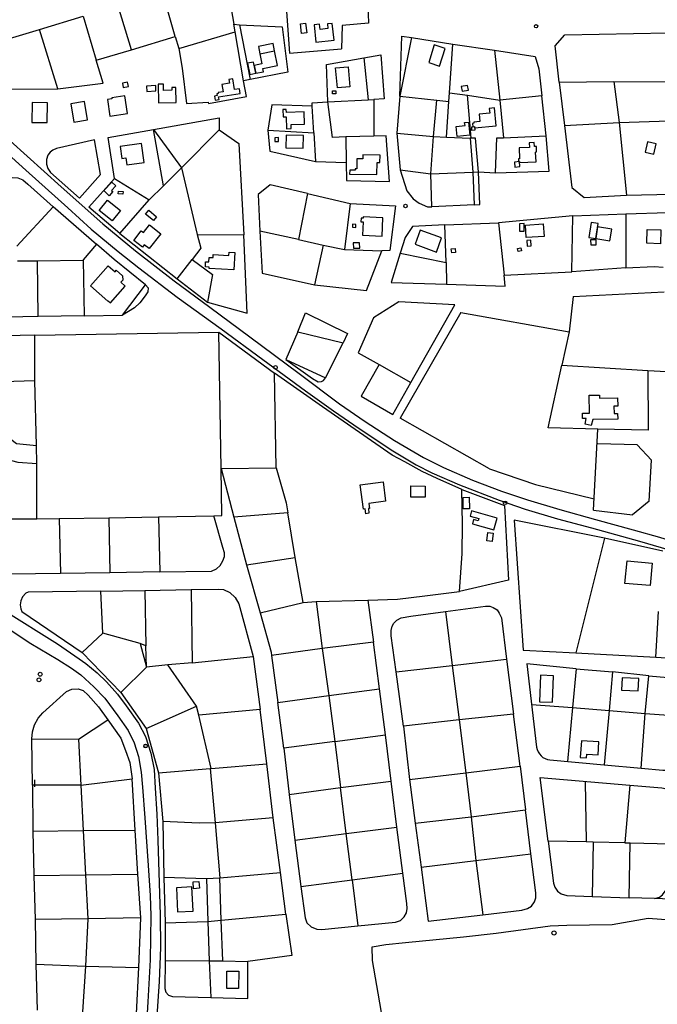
# Model space of a CAD drawing. Header units: metres. Extents: x 711 to 831, y 126 to 250.
# Tile 30 of 39: x 770 to 777, y 224 to 235. Entities that reach past the tile are written whole.
import ezdxf

# ---------------------------------------------------------------- set-up
doc = ezdxf.new("R2010")
doc.units = ezdxf.units.M
for name, color, linetype in [('x-Exist-Demolish$0$10-WEG', 253, 'CONTINUOUS'), ('x-Exist-Demolish$0$17-ITEMS', 253, 'CONTINUOUS'), ('x-Exist-Demolish$0$2', 253, 'CONTINUOUS'), ('x-Exist-Demolish$0$20-KAVEL', 253, 'CONTINUOUS'), ('x-Exist-Demolish$0$30-BUILD', 253, 'CONTINUOUS')]:
    doc.layers.add(name, color=color, linetype=linetype)

msp = doc.modelspace()

# ---------------------------------------------------------------- linework, layer by layer
at = {"layer": 'x-Exist-Demolish$0$10-WEG'}
for points in [[(769.731, 234.197), (770.678, 233.345), (771.139, 232.933)], [(769.736, 234.021), (770.285, 233.53), (770.75, 233.112), (771.01, 232.876)], [(771.139, 232.933), (771.502, 232.635), (771.933, 232.302), (772.328, 232.008), (772.77, 231.678)], [(771.01, 232.876), (771.309, 232.627), (771.539, 232.446), (771.965, 232.121), (772.453, 231.768)], [(771.615, 232.259), (771.643, 232.225)], [(771.611, 232.136), (771.552, 232.059)], [(771.64, 232.18), (771.611, 232.136)], [(771.643, 232.225), (771.64, 232.18)], [(771.552, 232.059), (771.492, 232.001)], [(771.492, 232.001), (771.36, 231.92)], [(772.453, 231.768), (772.915, 231.427), (773.391, 231.08), (773.702, 230.859), (773.985, 230.663), (774.36, 230.415)], [(772.77, 231.678), (773.321, 231.271), (773.766, 230.936), (774.053, 230.741), (774.379, 230.529)], [(774.379, 230.529), (774.699, 230.341), (774.922, 230.23), (775.243, 230.089), (775.566, 229.965), (775.855, 229.87), (776.213, 229.763), (776.609, 229.653)], [(774.36, 230.415), (774.617, 230.26), (774.793, 230.168), (775.098, 230.035), (775.538, 229.865), (775.827, 229.767), (776.187, 229.658), (776.563, 229.557)], [(776.609, 229.653), (777.027, 229.538), (777.318, 229.456), (777.615, 229.361), (777.837, 229.281), (778.152, 229.151), (778.568, 228.946), (778.857, 228.795)], [(776.563, 229.557), (777.095, 229.409), (777.489, 229.295), (777.778, 229.195), (778.081, 229.069), (778.435, 228.898), (778.84, 228.684)], [(769.902, 228.748), (770.035, 228.649), (770.636, 228.27), (770.878, 228.106), (770.953, 228.053), (771.078, 227.95), (771.179, 227.849), (771.301, 227.711)], [(769.92, 228.565), (770.09, 228.442), (770.339, 228.276), (770.641, 228.095), (770.791, 228.001), (770.897, 227.925), (771.041, 227.794)], [(771.041, 227.794), (771.161, 227.666), (771.308, 227.473), (771.42, 227.307), (771.488, 227.17), (771.535, 227.02), (771.567, 226.846), (771.579, 226.68)], [(771.301, 227.711), (771.4, 227.582), (771.535, 227.389), (771.615, 227.242), (771.674, 227.056), (771.71, 226.877), (771.719, 226.669)], [(771.579, 226.68), (771.605, 226.339), (771.642, 225.809), (771.665, 225.477), (771.672, 225.249)], [(771.719, 226.669), (771.739, 226.38), (771.751, 226.09), (771.776, 225.256)], [(771.672, 225.249), (771.665, 224.76), (771.64, 224.296), (771.613, 223.853)], [(771.776, 225.256), (771.781, 224.897), (771.766, 224.521), (771.719, 223.865)]]:
    msp.add_lwpolyline(points, dxfattribs=at)
at = {"layer": 'x-Exist-Demolish$0$17-ITEMS'}
for centre, radius in [((775.949, 235.129), 0.0187), ((774.499, 233.132), 0.0198), ((773.056, 231.34), 0.0203), ((775.605, 229.837), 0.0197), ((770.431, 227.871), 0.0213), ((770.445, 227.933), 0.0213), ((771.613, 227.134), 0.0194), ((771.615, 227.138), 0.0194)]:
    msp.add_circle(centre, radius, dxfattribs=at)
at = {"layer": 'x-Exist-Demolish$0$2', "invisible_edges": 9}
for points in [[(818.941, 126.072), (745.735, 224.72), (745.714, 224.598), (745.706, 224.521)], [(818.941, 126.072), (745.706, 224.521), (745.703, 224.437), (745.707, 224.367)], [(818.941, 126.072), (745.707, 224.367), (745.71, 224.272), (745.698, 224.184)]]:
    msp.add_3dface(points, dxfattribs=at)
at = {"layer": 'x-Exist-Demolish$0$20-KAVEL'}
for points in [[(773.137, 235.862), (773.847, 235.992), (773.997, 235.997), (774.043, 235.881), (774.069, 235.686), (774.089, 235.163), (773.795, 235.136), (773.79, 234.879)], [(773.137, 235.862), (773.211, 234.828)], [(771.83, 235.403), (772.126, 235.478), (772.11, 235.578), (772.501, 235.689), (772.594, 235.151)], [(771.944, 235.013), (771.83, 235.403)], [(771.46, 234.867), (771.312, 235.353)], [(770.437, 235.094), (770.923, 235.239)], [(770.923, 235.239), (771.066, 234.753)], [(770.001, 234.43), (769.853, 234.92), (770.437, 235.094)], [(770.639, 234.432), (770.437, 235.094)], [(772.608, 235.065), (772.594, 235.151)], [(772.594, 235.151), (772.657, 235.144)], [(772.657, 235.144), (773.131, 235.121), (773.195, 234.617), (772.776, 234.539)], [(772.657, 235.144), (772.776, 234.539)], [(771.46, 234.867), (771.944, 235.013)], [(771.944, 235.013), (771.984, 234.881)], [(771.984, 234.881), (772.608, 235.065)], [(772.703, 234.524), (772.608, 235.065)], [(774.436, 234.354), (774.46, 235.018), (774.567, 235.002)], [(774.567, 235.002), (774.436, 234.354)], [(774.567, 235.002), (775.026, 234.931)], [(776.162, 234.911), (776.267, 235.034)], [(776.267, 235.034), (777.412, 235.054)], [(771.066, 234.753), (771.46, 234.867)], [(771.984, 234.881), (772.019, 234.663), (772.067, 234.269), (772.31, 234.285), (772.311, 234.27), (772.734, 234.349), (772.703, 234.524)], [(773.211, 234.828), (773.79, 234.879)], [(774.987, 234.391), (775.026, 234.931)], [(775.026, 234.931), (775.487, 234.863)], [(775.487, 234.863), (775.937, 234.793), (775.979, 234.654), (776.011, 234.356)], [(775.487, 234.863), (775.546, 234.308)], [(776.205, 234.508), (776.162, 234.911)], [(770.639, 234.432), (771.143, 234.498), (771.066, 234.753)], [(773.636, 234.288), (773.624, 234.703), (774.038, 234.778)], [(774.038, 234.778), (774.224, 234.81), (774.263, 234.323), (774.148, 234.315)], [(774.038, 234.778), (774.086, 234.313)], [(772.776, 234.539), (772.703, 234.524)], [(770.001, 234.43), (770.639, 234.432)], [(776.205, 234.508), (776.81, 234.516)], [(776.205, 234.508), (776.265, 234.026)], [(776.81, 234.516), (777.407, 234.511)], [(776.81, 234.516), (776.87, 234.058)], [(773.636, 234.288), (774.086, 234.313)], [(774.086, 234.313), (774.148, 234.315)], [(774.148, 234.315), (774.147, 233.907)], [(774.436, 234.354), (774.405, 233.943)], [(774.436, 234.354), (774.846, 234.309)], [(774.809, 233.904), (774.846, 234.309)], [(774.846, 234.309), (774.979, 234.293)], [(774.979, 234.293), (774.987, 234.391)], [(774.987, 234.391), (775.188, 234.362)], [(775.228, 233.886), (775.188, 234.362)], [(775.188, 234.362), (775.546, 234.308)], [(776.011, 234.356), (775.546, 234.308)], [(775.546, 234.308), (775.588, 233.89)], [(776.062, 233.911), (776.011, 234.356)], [(773.465, 234.241), (773.014, 234.256), (772.97, 233.973)], [(773.465, 234.241), (773.464, 234.279), (773.636, 234.288)], [(773.483, 233.946), (773.465, 234.241)], [(773.837, 233.902), (773.691, 233.895), (773.636, 234.288)], [(774.954, 233.897), (774.979, 234.293)], [(771.703, 233.981), (772.43, 234.111)], [(772.43, 234.111), (772.431, 233.978)], [(771.27, 233.439), (771.198, 233.894), (771.703, 233.981)], [(771.815, 233.358), (771.703, 233.981)], [(771.703, 233.981), (772.013, 233.557)], [(772.013, 233.557), (772.431, 233.978), (772.65, 233.825), (772.704, 232.811)], [(776.265, 234.026), (776.87, 234.058)], [(776.265, 234.026), (776.345, 233.339), (776.484, 233.227), (776.953, 233.251)], [(776.87, 234.058), (777.426, 234.077)], [(776.87, 234.058), (776.953, 233.251)], [(771.048, 233.867), (770.625, 233.772), (770.584, 233.753), (770.556, 233.732), (770.53, 233.696), (770.514, 233.649), (770.513, 233.598), (770.528, 233.55), (770.56, 233.504), (770.88, 233.219)], [(770.88, 233.219), (771.113, 233.481), (771.048, 233.867)], [(772.97, 233.973), (772.995, 233.743), (773.499, 233.627)], [(772.97, 233.973), (773.483, 233.946)], [(773.483, 233.946), (773.499, 233.627)], [(774.147, 233.907), (773.837, 233.902)], [(773.837, 233.902), (773.841, 233.616)], [(773.841, 233.616), (773.845, 233.414), (774.322, 233.406), (774.286, 233.913), (774.147, 233.907)], [(774.405, 233.943), (774.809, 233.904)], [(774.405, 233.943), (774.44, 233.535)], [(774.779, 233.488), (774.809, 233.904)], [(774.809, 233.904), (774.954, 233.897)], [(774.954, 233.897), (775.217, 233.885)], [(775.228, 233.886), (775.217, 233.885)], [(775.217, 233.885), (775.246, 233.509)], [(775.31, 233.513), (775.277, 233.885), (775.228, 233.886)], [(775.497, 233.499), (776.093, 233.519), (776.062, 233.911)], [(775.497, 233.499), (775.512, 233.888), (775.588, 233.89)], [(775.588, 233.89), (776.062, 233.911)], [(772.013, 233.557), (771.815, 233.358)], [(772.013, 233.557), (772.188, 232.815)], [(773.499, 233.627), (773.841, 233.616)], [(769.74, 233.096), (769.992, 233.376), (770.031, 233.408), (770.081, 233.436), (770.141, 233.449), (770.196, 233.444), (770.252, 233.424), (770.309, 233.374), (770.59, 233.125)], [(771.328, 232.826), (770.985, 233.118), (771.27, 233.439)], [(771.27, 233.439), (771.654, 233.2)], [(774.44, 233.535), (774.514, 233.3), (774.585, 233.211), (774.651, 233.165), (774.743, 233.125), (774.79, 233.122)], [(774.44, 233.535), (774.779, 233.488)], [(774.779, 233.488), (775.246, 233.509)], [(774.79, 233.122), (774.779, 233.488)], [(775.246, 233.509), (775.31, 233.513)], [(775.246, 233.509), (775.262, 233.146)], [(775.262, 233.146), (775.326, 233.148), (775.31, 233.513)], [(775.31, 233.513), (775.497, 233.499)], [(771.654, 233.2), (771.815, 233.358)], [(773.412, 233.27), (772.997, 233.368), (772.863, 233.262), (772.884, 232.852)], [(773.412, 233.27), (773.313, 232.761)], [(773.412, 233.27), (773.886, 233.16)], [(776.953, 233.251), (777.454, 233.264)], [(770.59, 233.125), (770.186, 232.687)], [(771.069, 232.706), (770.59, 233.125)], [(771.328, 232.826), (771.654, 233.2)], [(773.886, 233.16), (773.824, 232.648)], [(773.886, 233.16), (774.39, 233.133), (774.325, 232.639), (774.235, 232.636)], [(775.262, 233.146), (774.79, 233.122)], [(776.357, 233.025), (775.533, 232.947)], [(776.345, 232.401), (776.357, 233.025)], [(776.357, 233.025), (776.944, 233.044)], [(776.944, 233.044), (777.408, 233.061), (777.515, 233.044)], [(776.944, 233.044), (776.945, 232.445)], [(774.937, 232.922), (774.578, 232.904), (774.496, 232.784), (774.441, 232.607)], [(774.937, 232.922), (775.533, 232.947)], [(774.95, 232.505), (774.937, 232.922)], [(775.533, 232.947), (775.593, 232.363)], [(771.328, 232.826), (771.964, 232.322)], [(772.188, 232.815), (772.226, 232.665), (772.132, 232.54)], [(772.188, 232.815), (772.704, 232.811)], [(772.303, 232.066), (772.743, 231.942), (772.704, 232.811)], [(772.884, 232.852), (772.907, 232.387), (773.49, 232.258)], [(773.313, 232.761), (772.884, 232.852)], [(771.071, 232.707), (770.92, 232.534)], [(771.267, 232.537), (771.071, 232.707)], [(773.313, 232.761), (773.585, 232.696)], [(773.585, 232.696), (773.49, 232.258)], [(773.585, 232.696), (773.824, 232.648)], [(773.49, 232.258), (774.066, 232.194), (774.235, 232.636)], [(773.824, 232.648), (774.235, 232.636)], [(774.441, 232.607), (774.342, 232.283), (774.955, 232.266)], [(774.441, 232.607), (774.95, 232.505)], [(770.192, 232.523), (770.413, 232.525)], [(770.413, 232.525), (770.921, 232.53)], [(770.422, 231.906), (770.413, 232.525)], [(770.92, 232.534), (770.931, 231.913)], [(771.615, 232.259), (771.267, 232.537)], [(771.964, 232.322), (772.132, 232.54)], [(772.132, 232.54), (772.358, 232.372), (772.303, 232.066)], [(774.95, 232.505), (774.955, 232.266)], [(776.945, 232.445), (776.345, 232.401)], [(776.945, 232.445), (777.261, 232.462), (777.36, 232.453)], [(774.955, 232.266), (775.605, 232.241), (775.593, 232.363)], [(775.593, 232.363), (776.345, 232.401)], [(771.36, 231.92), (771.615, 232.259)], [(771.964, 232.322), (772.303, 232.066)], [(776.36, 232.126), (776.316, 231.735)], [(776.36, 232.126), (777.369, 232.181)], [(774.558, 231.173), (775.048, 232.036), (774.426, 232.07), (774.143, 231.89), (773.973, 231.501), (774.206, 231.373)], [(770.422, 231.906), (769.91, 231.896)], [(770.931, 231.913), (770.422, 231.906)], [(770.931, 231.913), (771.36, 231.92)], [(773.303, 231.736), (773.388, 231.945), (773.856, 231.717), (773.808, 231.612)], [(775.112, 231.949), (774.441, 230.775)], [(775.112, 231.949), (776.316, 231.735)], [(770.384, 231.698), (769.571, 231.68), (769.516, 231.667), (769.466, 231.641), (769.427, 231.596), (769.404, 231.549), (769.395, 231.486), (769.401, 231.435), (769.563, 231.167)], [(770.384, 231.698), (772.426, 231.733)], [(770.386, 231.19), (770.384, 231.698)], [(772.452, 230.218), (772.426, 231.733)], [(772.426, 231.733), (773.045, 231.277)], [(773.303, 231.736), (773.171, 231.428)], [(773.303, 231.736), (773.808, 231.612)], [(776.316, 231.735), (776.234, 231.366)], [(773.612, 231.224), (773.808, 231.612)], [(773.171, 231.428), (773.468, 231.217), (773.529, 231.181), (773.568, 231.185), (773.59, 231.194), (773.612, 231.224)], [(773.171, 231.428), (773.612, 231.224)], [(774.206, 231.373), (774.006, 231.021)], [(774.206, 231.373), (774.558, 231.173)], [(776.636, 230.653), (776.084, 230.669), (776.234, 231.366)], [(776.234, 231.366), (777.191, 231.307)], [(775.124, 229.984), (774.851, 230.105), (774.684, 230.186), (774.492, 230.291), (774.353, 230.367), (773.578, 230.903), (773.045, 231.277)], [(773.064, 230.226), (773.045, 231.277)], [(777.191, 231.307), (777.193, 230.644)], [(777.191, 231.307), (777.396, 231.296)], [(770.386, 231.19), (769.563, 231.167)], [(769.563, 231.167), (769.874, 230.729), (770.182, 230.496), (770.402, 230.473)], [(770.402, 230.473), (770.386, 231.19)], [(774.358, 230.818), (774.558, 231.173)], [(774.006, 231.021), (774.358, 230.818)], [(775.433, 230.214), (774.441, 230.775)], [(776.585, 229.756), (776.636, 230.653)], [(777.193, 230.644), (776.636, 230.653)], [(777.069, 230.482), (776.633, 230.49)], [(777.069, 230.482), (777.229, 230.31)], [(770.407, 230.273), (770.402, 230.473)], [(770.071, 230.323), (770.195, 230.287), (770.407, 230.273)], [(770.409, 229.659), (770.407, 230.273)], [(777.203, 229.855), (777.229, 230.31)], [(772.373, 229.692), (772.462, 229.697), (772.452, 230.218)], [(772.452, 230.218), (773.064, 230.226)], [(772.452, 230.218), (772.593, 229.679)], [(773.064, 230.226), (773.174, 229.836), (773.193, 229.724)], [(775.433, 230.214), (775.944, 230.041)], [(775.944, 230.041), (776.592, 229.879)], [(775.124, 229.984), (775.597, 229.806), (775.642, 228.979), (775.098, 228.852)], [(775.098, 228.852), (775.128, 229.274), (775.133, 229.594), (775.124, 229.984)], [(777.203, 229.855), (777.02, 229.702)], [(773.193, 229.724), (772.593, 229.679)], [(773.276, 229.229), (773.193, 229.724)], [(776.585, 229.756), (777.02, 229.702)], [(770.107, 229.658), (770.409, 229.659)], [(770.409, 229.659), (770.657, 229.663)], [(770.657, 229.663), (771.207, 229.671)], [(770.657, 229.663), (770.669, 229.053)], [(771.207, 229.671), (771.756, 229.681)], [(771.207, 229.671), (771.219, 229.059)], [(771.756, 229.681), (772.373, 229.692)], [(771.756, 229.681), (771.773, 229.072)], [(771.773, 229.072), (772.345, 229.079), (772.4, 229.103), (772.443, 229.142), (772.473, 229.194), (772.489, 229.239), (772.49, 229.283), (772.473, 229.342), (772.373, 229.692)], [(772.593, 229.679), (772.736, 229.148)], [(776.708, 229.445), (775.706, 229.643), (775.804, 228.202), (776.39, 228.171)], [(776.708, 229.445), (776.39, 228.171)], [(777.357, 229.299), (776.708, 229.445)], [(772.736, 229.148), (773.276, 229.229)], [(773.365, 228.73), (773.276, 229.229)], [(771.219, 229.059), (770.669, 229.053)], [(771.773, 229.072), (771.219, 229.059)], [(772.736, 229.148), (772.886, 228.615)], [(770.669, 229.053), (770.115, 229.043)], [(771.119, 228.856), (770.312, 228.845), (770.286, 228.833), (770.249, 228.794), (770.229, 228.749), (770.223, 228.702), (770.229, 228.658), (770.241, 228.63), (770.911, 228.173)], [(771.119, 228.856), (771.607, 228.862)], [(771.14, 228.391), (771.119, 228.856)], [(771.607, 228.862), (772.121, 228.873)], [(771.607, 228.862), (771.616, 228.25)], [(772.121, 228.873), (772.421, 228.876), (772.479, 228.874), (772.551, 228.84), (772.608, 228.787), (772.648, 228.715), (772.808, 228.129)], [(772.121, 228.873), (772.132, 228.059)], [(774.082, 228.754), (774.409, 228.766), (774.714, 228.802), (775.098, 228.852)], [(772.886, 228.615), (773.365, 228.73)], [(773.365, 228.73), (773.507, 228.739)], [(773.507, 228.739), (774.082, 228.754)], [(773.507, 228.739), (773.576, 228.219)], [(774.082, 228.754), (774.146, 228.288)], [(774.394, 227.96), (774.342, 228.36), (774.34, 228.42), (774.352, 228.467), (774.371, 228.501), (774.403, 228.535), (774.451, 228.559), (774.557, 228.578), (774.943, 228.63)], [(774.943, 228.63), (775.387, 228.69), (775.434, 228.689), (775.474, 228.675), (775.517, 228.647), (775.54, 228.612), (775.564, 228.56), (775.62, 228.1)], [(774.943, 228.63), (775.019, 228.031)], [(777.277, 228.122), (777.308, 228.629)], [(772.886, 228.615), (773.008, 228.18), (773.013, 228.14)], [(777.277, 228.122), (777.635, 228.1), (777.657, 228.607)], [(770.911, 228.173), (771.14, 228.391)], [(771.556, 228.273), (771.14, 228.391)], [(771.556, 228.273), (771.624, 228.013)], [(771.616, 228.25), (771.556, 228.273)], [(771.624, 228.013), (771.616, 228.25)], [(773.576, 228.219), (773.013, 228.14)], [(774.146, 228.288), (773.576, 228.219)], [(773.576, 228.219), (773.649, 227.698)], [(774.21, 227.77), (774.146, 228.288)], [(770.911, 228.173), (771.339, 227.731)], [(772.132, 228.059), (772.808, 228.129)], [(772.808, 228.129), (772.885, 227.543)], [(773.013, 228.14), (773.082, 227.621)], [(775.019, 228.031), (775.62, 228.1)], [(775.62, 228.1), (775.697, 227.488)], [(776.39, 228.171), (777.277, 228.122)], [(771.339, 227.731), (771.624, 228.013)], [(771.862, 228.036), (771.624, 228.013)], [(772.132, 228.059), (771.862, 228.036)], [(772.179, 227.579), (771.862, 228.036)], [(774.394, 227.96), (775.019, 228.031)], [(775.019, 228.031), (775.096, 227.425)], [(776.392, 227.994), (775.845, 228.047)], [(775.845, 228.047), (775.955, 227.125)], [(776.392, 227.994), (776.352, 227.563)], [(776.392, 227.994), (776.796, 227.958)], [(774.479, 227.357), (774.394, 227.96)], [(776.796, 227.958), (776.761, 227.531)], [(777.201, 227.917), (776.796, 227.958)], [(777.161, 227.496), (777.201, 227.917)], [(777.201, 227.917), (777.497, 227.888), (777.542, 227.879), (777.573, 227.853), (777.597, 227.818), (777.603, 227.763), (777.574, 227.467)], [(770.353, 227.214), (770.359, 227.294), (770.381, 227.37), (770.421, 227.447), (770.474, 227.506), (770.738, 227.743), (770.797, 227.767), (770.865, 227.771), (770.921, 227.751), (770.976, 227.701), (771.093, 227.572), (771.195, 227.426)], [(773.649, 227.698), (774.21, 227.77)], [(774.279, 227.26), (774.21, 227.77)], [(771.339, 227.731), (771.621, 227.329)], [(773.082, 227.621), (773.649, 227.698)], [(773.649, 227.698), (773.714, 227.185)], [(771.621, 227.329), (772.179, 227.579)], [(772.204, 227.48), (772.179, 227.579)], [(772.885, 227.543), (772.204, 227.48)], [(772.962, 226.939), (772.885, 227.543)], [(773.149, 227.112), (773.082, 227.621)], [(775.898, 227.598), (776.352, 227.563)], [(776.352, 227.563), (776.299, 226.964)], [(776.352, 227.563), (776.761, 227.531)], [(776.761, 227.531), (776.706, 226.928)], [(776.761, 227.531), (777.161, 227.496)], [(770.869, 227.212), (771.195, 227.426)], [(771.195, 227.426), (771.339, 227.224), (771.392, 227.086), (771.44, 226.954), (771.466, 226.771)], [(772.344, 226.887), (772.204, 227.48)], [(775.096, 227.425), (774.479, 227.357)], [(775.697, 227.488), (775.096, 227.425)], [(775.096, 227.425), (775.169, 226.84)], [(775.772, 226.912), (775.697, 227.488)], [(777.115, 226.891), (777.161, 227.496)], [(777.115, 226.891), (777.355, 226.868), (777.411, 226.869), (777.45, 226.886), (777.5, 226.928), (777.527, 226.977), (777.538, 227.06), (777.574, 227.467)], [(777.161, 227.496), (777.574, 227.467)], [(771.621, 227.329), (771.757, 226.838)], [(774.479, 227.357), (774.544, 226.764)], [(770.359, 226.702), (770.353, 227.214)], [(770.353, 227.214), (770.869, 227.212)], [(770.869, 227.212), (770.896, 226.702)], [(773.714, 227.185), (774.279, 227.26)], [(774.339, 226.747), (774.279, 227.26)], [(773.714, 227.185), (773.149, 227.112)], [(773.149, 227.112), (773.208, 226.599)], [(773.714, 227.185), (773.778, 226.674)], [(776.102, 226.982), (776.706, 226.928)], [(771.757, 226.838), (772.33, 226.886)], [(772.33, 226.886), (772.344, 226.887)], [(772.33, 226.886), (772.386, 226.283)], [(772.344, 226.887), (772.962, 226.939)], [(773.032, 226.337), (772.962, 226.939)], [(775.169, 226.84), (775.772, 226.912)], [(775.772, 226.912), (775.833, 226.429)], [(776.706, 226.928), (777.115, 226.891)], [(770.38, 226.762), (770.381, 226.683)], [(770.896, 226.702), (771.466, 226.771)], [(771.499, 226.201), (771.466, 226.771)], [(771.757, 226.838), (771.807, 226.299)], [(774.544, 226.764), (775.169, 226.84)], [(774.544, 226.764), (774.547, 226.742)], [(774.544, 226.764), (774.608, 226.278)], [(775.169, 226.84), (775.227, 226.35)], [(776.082, 226.08), (775.996, 226.786), (776.988, 226.701)], [(770.359, 226.702), (770.36, 226.622)], [(770.896, 226.702), (770.359, 226.702)], [(770.359, 226.702), (770.362, 226.189)], [(770.896, 226.702), (770.921, 226.197)], [(773.208, 226.599), (773.778, 226.674)], [(773.778, 226.674), (774.339, 226.747)], [(773.84, 226.163), (773.778, 226.674)], [(774.403, 226.234), (774.339, 226.747)], [(776.492, 226.743), (776.504, 226.073)], [(776.988, 226.701), (776.934, 226.06)], [(776.988, 226.701), (777.343, 226.672), (777.395, 226.66), (777.431, 226.63), (777.466, 226.587), (777.48, 226.551), (777.483, 226.467), (777.445, 226.049)], [(773.208, 226.599), (773.272, 226.09)], [(773.032, 226.337), (772.386, 226.283)], [(773.112, 225.731), (773.032, 226.337)], [(774.608, 226.278), (775.227, 226.35)], [(775.227, 226.35), (775.833, 226.429)], [(775.227, 226.35), (775.281, 225.865)], [(775.889, 225.94), (775.833, 226.429)], [(772.386, 226.283), (772.209, 226.28), (771.807, 226.299)], [(771.807, 226.299), (771.817, 225.68)], [(772.386, 226.283), (772.438, 225.673)], [(773.84, 226.163), (774.403, 226.234)], [(774.468, 225.723), (774.403, 226.234)], [(774.608, 226.278), (774.674, 225.791)], [(770.362, 226.189), (770.921, 226.197)], [(770.362, 226.189), (770.373, 225.699)], [(770.921, 226.197), (771.499, 226.201)], [(770.921, 226.197), (770.947, 225.705)], [(771.53, 225.714), (771.499, 226.201)], [(773.272, 226.09), (773.84, 226.163)], [(773.907, 225.65), (773.84, 226.163)], [(773.272, 226.09), (773.339, 225.575)], [(776.082, 226.08), (776.144, 225.614), (776.157, 225.568), (776.187, 225.524), (776.228, 225.495), (776.29, 225.477), (776.57, 225.465)], [(776.504, 226.073), (776.082, 226.08)], [(776.584, 226.069), (776.504, 226.073)], [(776.584, 226.069), (776.57, 225.465)], [(776.934, 226.06), (776.584, 226.069)], [(776.934, 226.06), (776.994, 226.06)], [(776.981, 225.451), (776.994, 226.06)], [(776.994, 226.06), (777.445, 226.049)], [(777.262, 225.442), (777.317, 225.457), (777.352, 225.482), (777.382, 225.523), (777.397, 225.553), (777.41, 225.635), (777.445, 226.049)], [(777.445, 226.049), (777.583, 226.046), (777.604, 225.512), (777.531, 225.432), (777.262, 225.442)], [(775.281, 225.865), (775.889, 225.94)], [(775.358, 225.262), (775.791, 225.313), (775.854, 225.33), (775.898, 225.358), (775.932, 225.406), (775.946, 225.451), (775.947, 225.506), (775.889, 225.94)], [(774.674, 225.791), (775.281, 225.865)], [(774.674, 225.791), (774.752, 225.192), (775.358, 225.262)], [(775.281, 225.865), (775.358, 225.262)], [(770.373, 225.699), (770.947, 225.705)], [(770.373, 225.699), (770.389, 225.21)], [(770.947, 225.705), (771.53, 225.714)], [(770.947, 225.705), (770.974, 225.217)], [(771.561, 225.228), (771.53, 225.714)], [(771.817, 225.68), (771.831, 225.171)], [(771.817, 225.68), (772.289, 225.666)], [(772.289, 225.666), (772.438, 225.673)], [(772.289, 225.666), (772.305, 225.188)], [(772.438, 225.673), (773.112, 225.731)], [(772.453, 225.201), (772.438, 225.673)], [(773.172, 225.268), (773.112, 225.731)], [(773.907, 225.65), (774.468, 225.723)], [(773.97, 225.139), (774.39, 225.181), (774.443, 225.2), (774.484, 225.239), (774.509, 225.284), (774.518, 225.333), (774.515, 225.386), (774.468, 225.723)], [(773.339, 225.575), (773.907, 225.65)], [(773.339, 225.575), (773.384, 225.23), (773.406, 225.173), (773.451, 225.127), (773.514, 225.101), (773.572, 225.098), (773.97, 225.139)], [(773.907, 225.65), (773.97, 225.139)], [(776.57, 225.465), (776.981, 225.451)], [(777.262, 225.442), (776.981, 225.451)], [(772.453, 225.201), (773.172, 225.268)], [(773.172, 225.268), (773.237, 224.81), (772.751, 224.744)], [(770.974, 225.217), (770.389, 225.21)], [(770.389, 225.21), (770.397, 224.713)], [(770.974, 225.217), (770.946, 224.69)], [(771.561, 225.228), (770.974, 225.217)], [(771.54, 224.675), (771.561, 225.228)], [(771.831, 225.171), (772.305, 225.188)], [(771.831, 225.171), (771.831, 224.754)], [(772.305, 225.188), (772.453, 225.201)], [(772.305, 225.188), (772.321, 224.749)], [(772.472, 224.749), (772.453, 225.201)], [(774.373, 223.32), (774.231, 224.199), (774.132, 224.754), (774.13, 224.907), (774.28, 224.931), (774.499, 224.954), (775.142, 225.018), (775.504, 225.058), (776.107, 225.138)], [(776.107, 225.138), (776.29, 225.145), (776.795, 225.154), (777.194, 225.224), (777.588, 225.196), (777.6, 224.777), (777.55, 223.909)], [(770.397, 224.713), (770.41, 224.202)], [(770.397, 224.713), (770.946, 224.69)], [(770.946, 224.69), (770.914, 224.184)], [(770.946, 224.69), (771.54, 224.675)], [(771.831, 224.754), (771.828, 224.443), (771.838, 224.401), (771.87, 224.371), (771.913, 224.353), (772.339, 224.343)], [(771.831, 224.754), (772.321, 224.749)], [(772.321, 224.749), (772.472, 224.749)], [(772.321, 224.749), (772.339, 224.343)], [(772.339, 224.343), (772.749, 224.334), (772.751, 224.744)], [(772.472, 224.749), (772.751, 224.744)], [(771.515, 224.165), (771.54, 224.675)]]:
    msp.add_lwpolyline(points, dxfattribs=at)
msp.add_arc((776.117, 227.144), 0.163, 186.8148, 264.891, dxfattribs=at)
at = {"layer": 'x-Exist-Demolish$0$30-BUILD'}
for points in [[(773.391, 235.162), (773.403, 235.054), (773.346, 235.047), (773.333, 235.155)], [(773.485, 235.145), (773.506, 234.952), (773.707, 234.975), (773.686, 235.16), (773.632, 235.154), (773.638, 235.102), (773.551, 235.093), (773.544, 235.151)], [(772.882, 234.824), (773.045, 234.856), (773.03, 234.936), (772.866, 234.904)], [(774.818, 234.921), (774.757, 234.726), (774.878, 234.687), (774.94, 234.882)], [(772.837, 234.607), (772.813, 234.73), (772.746, 234.717), (772.77, 234.594)], [(773.863, 234.679), (773.882, 234.457), (773.743, 234.445), (773.724, 234.667)], [(772.425, 234.343), (772.665, 234.382), (772.657, 234.434), (772.603, 234.426), (772.584, 234.543), (772.538, 234.536), (772.545, 234.495), (772.461, 234.481), (772.474, 234.401), (772.419, 234.393), (772.421, 234.381), (772.407, 234.378), (772.41, 234.359), (772.378, 234.354), (772.385, 234.308), (772.43, 234.315)], [(771.415, 234.509), (771.357, 234.498), (771.366, 234.447), (771.425, 234.458)], [(771.727, 234.47), (771.624, 234.464), (771.627, 234.404), (771.73, 234.41)], [(771.754, 234.484), (771.758, 234.277), (771.953, 234.281), (771.95, 234.45), (771.904, 234.449), (771.905, 234.417), (771.814, 234.416), (771.813, 234.485)], [(775.189, 234.47), (775.118, 234.46), (775.127, 234.406), (775.197, 234.417)], [(771.217, 234.131), (771.415, 234.16), (771.386, 234.357), (771.239, 234.335), (771.24, 234.324), (771.19, 234.316)], [(773.69, 234.41), (773.725, 234.411), (773.726, 234.379), (773.691, 234.377)], [(770.354, 234.281), (770.351, 234.059), (770.522, 234.058), (770.524, 234.279)], [(770.784, 234.268), (770.817, 234.064), (770.971, 234.089), (770.938, 234.293)], [(773.374, 234.178), (773.177, 234.172), (773.175, 234.205), (773.138, 234.204), (773.14, 234.122), (773.176, 234.123), (773.18, 233.99), (773.231, 233.992), (773.229, 234.038), (773.378, 234.043)], [(775.267, 233.999), (775.505, 234.022), (775.486, 234.222), (775.429, 234.217), (775.434, 234.164), (775.317, 234.153), (775.325, 234.071), (775.258, 234.065), (775.259, 234.051), (775.244, 234.049), (775.247, 234.013), (775.266, 234.015)], [(775.197, 234.062), (775.212, 233.919), (775.073, 233.904), (775.061, 234.015), (775.16, 234.026), (775.156, 234.058)], [(775.266, 234.015), (775.269, 233.975), (775.237, 233.972), (775.234, 234.012)], [(773.09, 233.892), (773.048, 233.891), (773.049, 233.849), (773.091, 233.85)], [(773.366, 233.916), (773.175, 233.919), (773.173, 233.777), (773.364, 233.774)], [(771.57, 233.828), (771.332, 233.794), (771.351, 233.661), (771.395, 233.667), (771.406, 233.589), (771.6, 233.617)], [(775.765, 233.614), (775.95, 233.623), (775.944, 233.732), (775.955, 233.733), (775.952, 233.794), (775.931, 233.793), (775.928, 233.837), (775.873, 233.834), (775.876, 233.782), (775.76, 233.777), (775.765, 233.656), (775.753, 233.656), (775.754, 233.625), (775.765, 233.626)], [(777.184, 233.846), (777.158, 233.731), (777.255, 233.708), (777.282, 233.823)], [(773.879, 233.486), (774.182, 233.481), (774.184, 233.617), (774.215, 233.616), (774.217, 233.698), (774.026, 233.701), (774.026, 233.657), (773.961, 233.658), (773.959, 233.544), (773.941, 233.545), (773.94, 233.529), (773.88, 233.53)], [(775.765, 233.626), (775.709, 233.62), (775.714, 233.565), (775.77, 233.57)], [(771.151, 233.303), (771.239, 233.398), (771.284, 233.356), (771.237, 233.305), (771.252, 233.292), (771.211, 233.247)], [(771.313, 233.297), (771.364, 233.293), (771.362, 233.263), (771.311, 233.268)], [(771.193, 233.197), (771.336, 233.082), (771.242, 232.966), (771.099, 233.081)], [(771.651, 233.085), (771.736, 233.013), (771.701, 232.971), (771.615, 233.042)], [(774.022, 232.808), (774.239, 232.797), (774.249, 233.001), (774.028, 233.012), (774.028, 232.998), (774.007, 232.999), (774.005, 232.958), (774.03, 232.957)], [(771.783, 232.825), (771.653, 232.659), (771.599, 232.701), (771.58, 232.676), (771.484, 232.751), (771.567, 232.858), (771.591, 232.839), (771.658, 232.923)], [(773.91, 232.896), (773.947, 232.893), (773.95, 232.928), (773.913, 232.932)], [(775.817, 232.854), (775.817, 232.937), (775.766, 232.936), (775.766, 232.853)], [(776.038, 232.794), (775.84, 232.781), (775.831, 232.921), (776.029, 232.933)], [(776.613, 232.771), (776.638, 232.937), (776.559, 232.949), (776.533, 232.783)], [(776.613, 232.771), (776.768, 232.747), (776.788, 232.876), (776.632, 232.9)], [(774.9, 232.778), (774.662, 232.864), (774.605, 232.707), (774.843, 232.621)], [(777.333, 232.867), (777.329, 232.714), (777.178, 232.718), (777.182, 232.871)], [(773.99, 232.724), (773.919, 232.722), (773.921, 232.664), (773.992, 232.666)], [(775.743, 232.662), (775.78, 232.669), (775.786, 232.636), (775.749, 232.629)], [(775.845, 232.75), (775.849, 232.686), (775.894, 232.689), (775.89, 232.753)], [(776.614, 232.757), (776.554, 232.755), (776.556, 232.702), (776.615, 232.703)], [(772.593, 232.423), (772.32, 232.439), (772.321, 232.455), (772.278, 232.457), (772.281, 232.514), (772.318, 232.512), (772.321, 232.562), (772.363, 232.559), (772.365, 232.594), (772.54, 232.584), (772.542, 232.621), (772.605, 232.618)], [(775.008, 232.656), (775.051, 232.659), (775.054, 232.616), (775.012, 232.613)], [(776.855, 230.764), (776.578, 230.76), (776.561, 230.696), (776.493, 230.71), (776.503, 230.773), (776.464, 230.773), (776.463, 230.832), (776.54, 230.833), (776.537, 231.032), (776.653, 231.033), (776.654, 231), (776.854, 231.003), (776.855, 230.911), (776.812, 230.91), (776.814, 230.829), (776.854, 230.83)], [(773.997, 230.035), (774.25, 230.07), (774.279, 229.856), (774.092, 229.83), (774.1, 229.775), (774.087, 229.773), (774.094, 229.721), (774.06, 229.716), (774.053, 229.769), (774.034, 229.766)], [(774.559, 230.025), (774.717, 230.023), (774.716, 229.898), (774.558, 229.9)], [(775.141, 229.77), (775.139, 229.897), (775.207, 229.898), (775.209, 229.771)], [(775.517, 229.668), (775.233, 229.748), (775.216, 229.688), (775.312, 229.661), (775.305, 229.636), (775.256, 229.65), (775.243, 229.604), (775.48, 229.537)], [(775.473, 229.5), (775.461, 229.408), (775.403, 229.416), (775.415, 229.508)], [(776.958, 229.191), (777.237, 229.166), (777.214, 228.917), (776.935, 228.942)], [(775.997, 227.922), (775.986, 227.628), (776.13, 227.623), (776.142, 227.917)], [(777.089, 227.885), (776.905, 227.894), (776.898, 227.757), (777.082, 227.747)], [(776.647, 227.181), (776.452, 227.195), (776.438, 227.008), (776.51, 227.003), (776.513, 227.046), (776.637, 227.037)], [(771.957, 225.563), (771.969, 225.295), (772.142, 225.303), (772.129, 225.572)], [(772.141, 225.627), (772.207, 225.631), (772.212, 225.556), (772.146, 225.551)], [(772.648, 224.635), (772.647, 224.444), (772.516, 224.444), (772.517, 224.635)]]:
    msp.add_lwpolyline(points, close=True, dxfattribs=at)
for points in [[(772.882, 234.824), (772.904, 234.71), (772.821, 234.693), (772.837, 234.607), (772.922, 234.624), (772.915, 234.66), (773.077, 234.692), (773.045, 234.856)], [(771.201, 232.469), (771.004, 232.245)], [(771.201, 232.469), (771.276, 232.403)], [(771.276, 232.403), (771.288, 232.419)], [(771.288, 232.419), (771.36, 232.357)], [(771.36, 232.357), (771.362, 232.31)], [(771.004, 232.245), (771.196, 232.076)], [(771.224, 232.057), (771.388, 232.243)], [(771.362, 232.31), (771.34, 232.286)], [(771.34, 232.286), (771.388, 232.243)], [(771.196, 232.076), (771.199, 232.079)], [(771.199, 232.079), (771.224, 232.057)]]:
    msp.add_lwpolyline(points, dxfattribs=at)
msp.add_circle((776.147, 225.06), 0.0233, dxfattribs=at)

doc.saveas('drawing.dxf')
